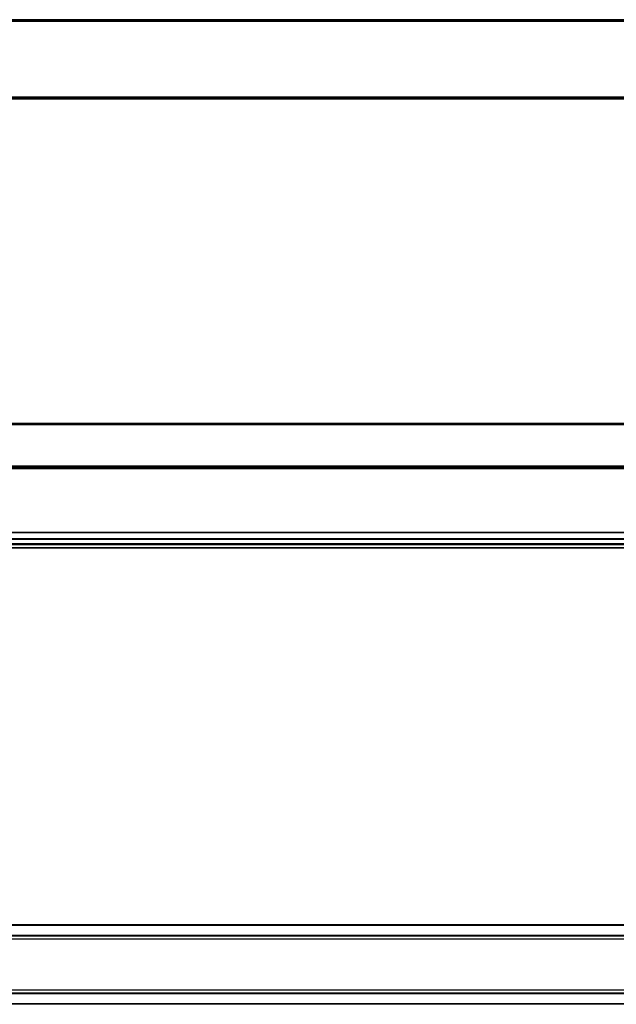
# Model space of a CAD drawing. Header units: millimetres. Extents: x -781 to 2759, y 413 to 796.
# Tile 7 of 17: x -205 to 25, y 415 to 794. Entities that reach past the tile are written whole.
import ezdxf

# ---------------------------------------------------------------- set-up
doc = ezdxf.new("R2010")
doc.units = ezdxf.units.MM

# ---------------------------------------------------------------- blocks, each defined once
blk = doc.blocks.new('Drawing View1')
at = {"color": 7, "linetype": 'Continuous', "lineweight": 25}
for p, q in [((-2, 18.5), (-1198, 18.5)), ((-2, 18), (-1198, 18)), ((-135, 18.75), (-1065, 18.75)), ((-135, 18.55), (-1065, 18.55)), ((-2, -11), (-1198, -11)), ((-2, -11.5), (-1198, -11.5)), ((-2, -11.5), (-1198, -11.5)), ((-135, -11.55), (-1065, -11.55)), ((-135, -11.75), (-1065, -11.75))]:
    blk.add_line(p, q, dxfattribs=at)
blk = doc.blocks.new('Drawing View2')
at = {"color": 7, "linetype": 'Continuous', "lineweight": 25}
for p, q in [((1158.56, 54.26), (-37.44, 54.26)), ((1158.56, 53.76), (-37.44, 53.76)), ((1158.56, 37.76), (-37.44, 37.76)), ((1158.56, 37.26), (-37.44, 37.26)), ((1158.56, 36.76), (-37.44, 36.76)), ((1158.56, 12.34), (-37.44, 12.34)), ((1158.56, 12.2), (-37.44, 12.2)), ((1025.56, 9.82), (95.56, 9.82)), ((1025.56, 9.68), (95.56, 9.68)), ((1025.56, 7.96), (95.56, 7.96)), ((1025.56, 7.76), (95.56, 7.76)), ((1025.56, 7.56), (95.56, 7.56)), ((1025.56, 6.46), (95.56, 6.46)), ((1025.56, 6.26), (95.56, 6.26))]:
    blk.add_line(p, q, dxfattribs=at)
blk = doc.blocks.new('Drawing View4')
at = {"color": 7, "linetype": 'Continuous', "lineweight": 25}
for p, q in [((962.48, 18.75), (32.48, 18.75)), ((962.48, 18.55), (32.48, 18.55)), ((962.48, 14.7), (32.48, 14.7)), ((962.48, 14.5), (32.48, 14.5)), ((962.48, 13.26), (32.48, 13.26)), ((962.48, -6.26), (32.48, -6.26)), ((962.48, -7.5), (32.48, -7.5)), ((962.48, -7.7), (32.48, -7.7)), ((962.48, -11.55), (32.48, -11.55)), ((962.48, -11.75), (32.48, -11.75))]:
    blk.add_line(p, q, dxfattribs=at)

msp = doc.modelspace()

# ---------------------------------------------------------------- block references
at = {"color": 7, "linetype": 'Continuous', "lineweight": 25}
for name, p in [('Drawing View1', (765.96, 775.05)), ('Drawing View2', (-394.6, 584.28)), ('Drawing View4', (-331.52, 426.9))]:
    msp.add_blockref(name, p, dxfattribs=at)

doc.saveas('drawing.dxf')
